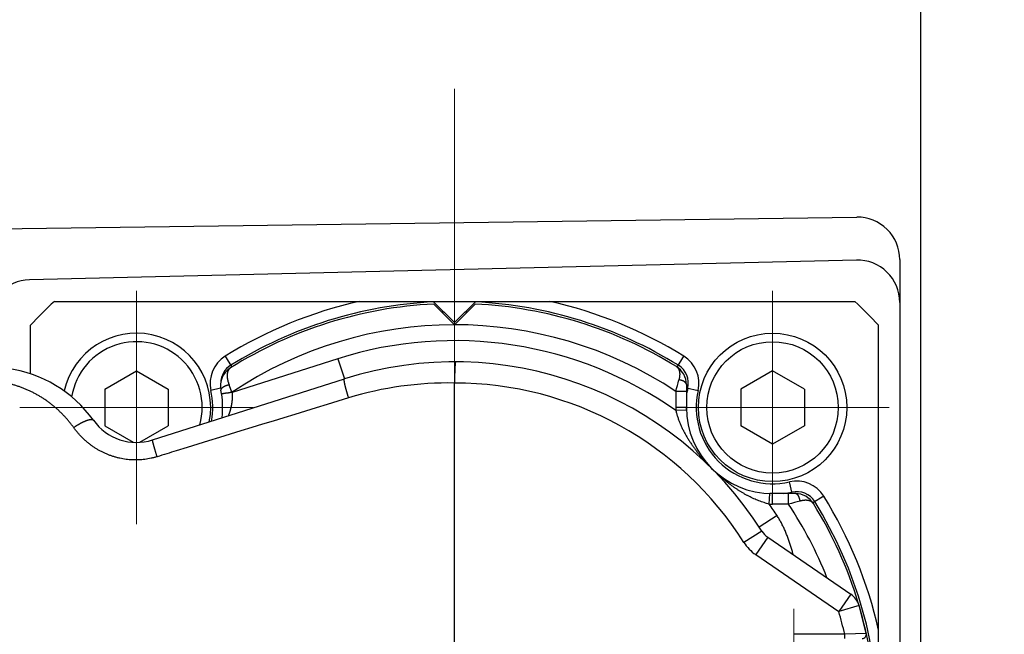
# Model space of a CAD drawing. Header units: millimetres. Extents: x 0 to 1300, y 0 to 891.
# Tile 35 of 142: x 578 to 624, y 302 to 331. Entities that reach past the tile are written whole.
import ezdxf

# ---------------------------------------------------------------- set-up
doc = ezdxf.new("R2010")
doc.units = ezdxf.units.MM
doc.header["$LTSCALE"] = 0.547069
doc.linetypes.add('CENTER', pattern=[50.8, 31.75, -6.35, 6.35, -6.35])
for name, color, linetype in [('NoLayerName_001', 7, 'Continuous'), ('NoLayerName_004', 7, 'Continuous'), ('NoLayerName_007', 7, 'Continuous')]:
    doc.layers.add(name, color=color, linetype=linetype)

# ---------------------------------------------------------------- blocks, each defined once
blk = doc.blocks.new('DIM_0002')
at = {"color": 3, "linetype": 'Continuous', "lineweight": 13}
blk.add_arc((67.226, 70.226), 67.226, 0, 270, dxfattribs=at)

msp = doc.modelspace()

# ---------------------------------------------------------------- linework, layer by layer
at = {"layer": 'NoLayerName_001', "color": 7, "linetype": 'Continuous', "lineweight": 25}
for p, q in [((620.1146, 207.5016), (620.1146, 387.5016)), ((541.6415, 320.4575), (617.0876, 321.4743)), ((617.067, 319.4529), (578.067, 318.5243)), ((619.1146, 319.4745), (619.1146, 275.5288)), ((581.6146, 313.3677), (583.1146, 314.2337)), ((583.1146, 314.2337), (584.6146, 313.3677)), ((613.1146, 314.2337), (611.6146, 313.3677)), ((614.6146, 313.3677), (613.1146, 314.2337)), ((581.6146, 313.3677), (581.6146, 311.6356)), ((584.6146, 313.3677), (584.6146, 311.6356)), ((611.6146, 313.3677), (611.6146, 311.6356)), ((614.6146, 313.3677), (614.6146, 311.6356)), ((581.6146, 311.6356), (582.9647, 310.8561)), ((583.2645, 310.8561), (584.6146, 311.6356)), ((613.1146, 310.7696), (611.6146, 311.6356)), ((614.6146, 311.6356), (613.1146, 310.7696))]:
    msp.add_line(p, q, dxfattribs=at)
at = {"layer": 'NoLayerName_001', "color": 60, "linetype": 'CENTER', "lineweight": 13}
msp.add_line((598.1146, 254.5707), (598.1146, 328.8987), dxfattribs=at)
at = {"layer": 'NoLayerName_001', "color": 110, "linetype": 'CENTER', "lineweight": 13}
for p, q in [((583.1146, 307.0016), (583.1146, 318.0016)), ((613.1146, 308.4384), (613.1146, 318.0016)), ((577.6146, 312.5016), (588.6146, 312.5016)), ((618.6146, 312.5016), (609.0514, 312.5016)), ((614.1146, 292.0016), (614.1146, 303.0016))]:
    msp.add_line(p, q, dxfattribs=at)
at = {"layer": 'NoLayerName_001', "color": 7, "linetype": 'Continuous', "lineweight": 25}
for radius in [3.5, 3.1]:
    msp.add_circle((613.1146, 312.5016), radius, dxfattribs=at)
for centre, radius, start, end in [((617.1146, 319.4745), 2, 360, 90.77213), ((617.1146, 317.4534), 2, 360, 91.36393), ((578.1146, 316.5249), 2, 91.36393, 180), ((583.1146, 312.5016), 3.5, 348.76704, 167.19743), ((583.1146, 312.5016), 3.1, 344.60366, 170.69438)]:
    msp.add_arc(centre, radius, start, end, dxfattribs=at)
at = {"layer": 'NoLayerName_004', "color": 30, "linetype": 'Continuous', "lineweight": 25}
for p, q in [((598.1146, 281.3516), (598.1146, 313.6516)), ((612.6059, 306.6736), (611.7609, 306.1388)), ((612.8853, 306.3837), (612.3198, 305.5589)), ((612.8853, 306.3837), (616.8003, 303.6993)), ((612.3198, 305.5589), (616.2348, 302.8745)), ((616.8003, 303.6993), (616.2348, 302.8745)), ((617.1936, 303.1588), (616.2348, 302.8745)), ((617.5348, 301.8453), (617.1936, 303.1588)), ((616.5189, 301.8016), (614.1146, 301.8016)), ((617.5348, 301.8453), (616.5189, 301.8016)), ((616.5189, 301.6016), (616.5189, 301.8016))]:
    msp.add_line(p, q, dxfattribs=at)
for centre, radius, start, end in [((598.1146, 297.5016), 17.15, 32.33094, 107.63848), ((576.2046, 308.4016), 6, 35.61621, 82.21634), ((597.8173, 297.5775), 16.0766, 88.94034, 106.98953), ((598.1146, 297.5016), 16.15, 32.33094, 90), ((583.1146, 313.3516), 2.5, 215.61621, 287.63848), ((613.4509, 307.2084), 1, 212.33094, 235.56232), ((613.4509, 307.2084), 2, 212.33094, 235.56232), ((616.2348, 302.8745), 1, 16.51576, 55.56232), ((598.1146, 297.5016), 18.9, 13.15071, 16.51583), ((598.1146, 297.5016), 19.9, 2.96946, 16.51576), ((617.3395, 301.8016), 0.2, 270.01763, 12.60384)]:
    msp.add_arc(centre, radius, start, end, dxfattribs=at)
for points, knots in [([(598.1663, 314.6516), (598.1635, 314.6467), (598.1567, 314.6378), (598.1546, 314.6209), (598.1513, 314.6046), (598.1491, 314.588), (598.147, 314.5714), (598.1452, 314.5548), (598.1435, 314.5382), (598.1419, 314.5215), (598.1405, 314.5048), (598.1392, 314.4881), (598.1379, 314.4714), (598.1367, 314.4546), (598.1356, 314.4379), (598.1345, 314.4212), (598.1335, 314.4045), (598.1326, 314.3878), (598.1316, 314.3711), (598.1308, 314.3544), (598.1299, 314.3377), (598.1291, 314.321), (598.1284, 314.3043), (598.1274, 314.282), (598.1262, 314.2541), (598.125, 314.2206), (598.1238, 314.1872), (598.1227, 314.1537), (598.1217, 314.1202), (598.1208, 314.0868), (598.1198, 314.0477), (598.1188, 314.0031), (598.1179, 313.9585), (598.1171, 313.9194), (598.1166, 313.886), (598.1161, 313.8525), (598.1156, 313.819), (598.1153, 313.7855), (598.115, 313.7521), (598.1148, 313.7297), (598.1148, 313.7186)], [0, 0, 0, 0, 0.01664224, 0.03295267, 0.0499136, 0.06667326, 0.08332871, 0.10001776, 0.11674478, 0.13349863, 0.15026768, 0.16703989, 0.18380377, 0.2005565, 0.21730025, 0.23403721, 0.2507695, 0.26749921, 0.28422836, 0.30095895, 0.31769216, 0.33442777, 0.35116539, 0.36790464, 0.40138641, 0.43486977, 0.4683515, 0.50183064, 0.53530795, 0.56878422, 0.60226015, 0.65247474, 0.70269057, 0.73616824, 0.76964612, 0.80312408, 0.83660201, 0.87007981, 0.90355746, 0.93703495, 0.93703495, 0.93703495, 0.93703495]), ([(580.1525, 311.5522), (580.1206, 311.5954), (580.0576, 311.6827), (579.9574, 311.8094), (579.8538, 311.9334), (579.7464, 312.0542), (579.6353, 312.1718), (579.5208, 312.286), (579.4028, 312.3966), (579.2815, 312.5036), (579.1571, 312.6069), (579.0296, 312.7063), (578.8991, 312.8018), (578.7659, 312.8932), (578.6299, 312.9806), (578.4913, 313.0637), (578.3503, 313.1426), (578.2069, 313.2171), (578.0613, 313.2872), (577.9136, 313.3528), (577.7639, 313.4138), (577.6123, 313.4701), (577.4591, 313.5217), (577.3043, 313.5685), (577.148, 313.6104), (576.9904, 313.6473), (576.8318, 313.6792), (576.6722, 313.7061), (576.512, 313.7279), (576.3512, 313.7444), (576.1901, 313.7563), (576.0825, 313.7592), (576.0288, 313.7612)], [0, 0, 0, 0, 0.1613451, 0.3228223, 0.4844054, 0.6460675, 0.8077812, 0.9695195, 1.131256, 1.2929664, 1.4546419, 1.6162875, 1.7779079, 1.9395082, 2.1010935, 2.2626697, 2.4242438, 2.5858228, 2.74741, 2.9090084, 3.0706226, 3.2322587, 3.393925, 3.5556326, 3.7173937, 3.8791957, 4.0410038, 4.202783, 4.3644996, 4.5261221, 4.6876217, 4.848973, 4.848973, 4.848973, 4.848973]), ([(592.9101, 313.7848), (592.9097, 313.7913), (592.9092, 313.8052), (592.9069, 313.8269), (592.9152, 313.8392), (592.918, 313.8454)], [0, 0, 0, 0, 0.019790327, 0.042224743, 0.062479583, 0.062479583, 0.062479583, 0.062479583]), ([(593.1197, 312.9525), (593.1157, 312.9655), (593.1076, 312.9916), (593.0957, 313.0308), (593.0858, 313.0635), (593.078, 313.0896), (593.0722, 313.1093), (593.0664, 313.1289), (593.0607, 313.1486), (593.0549, 313.1682), (593.0493, 313.1879), (593.0436, 313.2076), (593.038, 313.2273), (593.0325, 313.247), (593.027, 313.2667), (593.0215, 313.2864), (593.016, 313.3062), (593.0107, 313.3259), (593.0053, 313.3457), (593, 313.3654), (592.9948, 313.3852), (592.9896, 313.405), (592.9844, 313.4249), (592.9794, 313.4447), (592.9743, 313.4646), (592.9694, 313.4845), (592.9645, 313.5044), (592.9597, 313.5244), (592.955, 313.5443), (592.9503, 313.5642), (592.9458, 313.5841), (592.9414, 313.6039), (592.9371, 313.6238), (592.9329, 313.6439), (592.9288, 313.664), (592.925, 313.6843), (592.9213, 313.7048), (592.9179, 313.7253), (592.9148, 313.7455), (592.9121, 313.7653), (592.9108, 313.7784), (592.9101, 313.7848)], [0, 0, 0, 0, 0.04095616, 0.08191622, 0.12287824, 0.14335941, 0.16384036, 0.18432088, 0.20480073, 0.2252797, 0.24575758, 0.26623415, 0.2867092, 0.30718253, 0.32765395, 0.34812324, 0.36859034, 0.38905632, 0.40952307, 0.4299925, 0.45046653, 0.47094712, 0.49143624, 0.51193588, 0.5324464, 0.55296046, 0.57346853, 0.59396117, 0.61442893, 0.63486244, 0.6552525, 0.67560763, 0.69597119, 0.71639104, 0.73691562, 0.75759398, 0.77845157, 0.79931004, 0.81988995, 0.83991336, 0.85922036, 0.85922036, 0.85922036, 0.85922036]), ([(598.1148, 313.7186), (598.1147, 313.7074), (598.1146, 313.6851), (598.1146, 313.6628), (598.1146, 313.6516)], [0, 0, 0, 0, 0.033477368, 0.066954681, 0.066954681, 0.066954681, 0.066954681]), ([(593.1197, 312.9525), (590.4106, 312.1197), (587.3994, 311.1977), (584.3904, 310.2685), (584.0895, 310.1756)], [0, 0, 0, 0, 8.5028407, 9.4476008, 9.4476008, 9.4476008, 9.4476008]), ([(580.1525, 311.5522), (580.1606, 311.5577), (580.1767, 311.5689), (580.201, 311.5855), (580.2254, 311.6018), (580.2499, 311.618), (580.2746, 311.634), (580.2994, 311.6497), (580.3244, 311.6653), (580.3494, 311.6806), (580.3746, 311.6958), (580.4, 311.7107), (580.4254, 311.7254), (580.451, 311.7399), (580.4767, 311.7541), (580.5025, 311.7681), (580.5285, 311.7819), (580.5546, 311.7953), (580.5808, 311.8085), (580.6073, 311.8212), (580.634, 311.8336), (580.6608, 311.8456), (580.6879, 311.8571), (580.7152, 311.8681), (580.7428, 311.8787), (580.7706, 311.8887), (580.7986, 311.8981), (580.8267, 311.9068), (580.8548, 311.9147), (580.883, 311.9218), (580.9114, 311.9277), (580.9408, 311.9319), (580.9713, 311.9338), (581.0028, 311.9332), (581.0333, 311.9279), (581.0624, 311.9175), (581.0752, 311.9022), (581.0823, 311.8958)], [0, 0, 0, 0, 0.0293833, 0.0587725, 0.0881664, 0.1175635, 0.1469628, 0.176363, 0.205763, 0.2351618, 0.2645585, 0.2939519, 0.3233414, 0.352726, 0.3821051, 0.4114786, 0.4408477, 0.4702147, 0.4995831, 0.5289573, 0.5583434, 0.5877485, 0.6171815, 0.6466526, 0.676174, 0.705752, 0.7353199, 0.7647708, 0.7940021, 0.8229278, 0.8517718, 0.8811405, 0.9117574, 0.9436693, 0.9751054, 1.0048376, 1.0335365, 1.0335365, 1.0335365, 1.0335365]), ([(584.0895, 310.1756), (584.042, 310.1621), (583.9474, 310.1335), (583.803, 310.0998), (583.6572, 310.0716), (583.5101, 310.0498), (583.3622, 310.0342), (583.2136, 310.0251), (583.0649, 310.0223), (582.9162, 310.0259), (582.7678, 310.036), (582.6201, 310.0524), (582.4733, 310.0751), (582.3276, 310.1039), (582.1833, 310.1388), (582.0405, 310.1798), (581.8996, 310.2266), (581.7608, 310.2793), (581.6244, 310.3377), (581.4904, 310.4018), (581.3592, 310.4712), (581.2309, 310.546), (581.1057, 310.626), (580.9838, 310.711), (580.8655, 310.8009), (580.751, 310.8956), (580.6403, 310.9949), (580.5338, 311.0984), (580.4314, 311.2061), (580.3336, 311.3177), (580.2399, 311.4326), (580.182, 311.5126), (580.1525, 311.5522)], [0, 0, 0, 0, 0.1480235, 0.2963009, 0.4447848, 0.5934224, 0.7421582, 0.8909357, 1.0396997, 1.1883992, 1.3370192, 1.4855812, 1.6341021, 1.7825927, 1.9310595, 2.0795054, 2.2279313, 2.3763401, 2.5247463, 2.6731644, 2.8216044, 2.9700727, 3.1185737, 3.2671105, 3.4156863, 3.5642927, 3.7129005, 3.8614734, 4.0099705, 4.1583483, 4.3065616, 4.4545655, 4.4545655, 4.4545655, 4.4545655]), ([(584.0895, 310.1756), (584.084, 310.1931), (584.0731, 310.2281), (584.057, 310.2806), (584.0409, 310.3332), (584.0263, 310.3814), (584.0131, 310.4252), (584.0013, 310.4647), (583.9896, 310.5042), (583.9793, 310.5394), (583.9703, 310.5702), (583.9626, 310.5966), (583.955, 310.623), (583.9475, 310.6494), (583.94, 310.6758), (583.9326, 310.7023), (583.9252, 310.7288), (583.9192, 310.7508), (583.9144, 310.7685), (583.9108, 310.7818), (583.9073, 310.795), (583.9038, 310.8083), (583.9003, 310.8216), (583.8969, 310.835), (583.8935, 310.8483), (583.8902, 310.8617), (583.8869, 310.875), (583.8838, 310.8884), (583.8807, 310.9018), (583.8778, 310.9151), (583.875, 310.9286), (583.8728, 310.9421), (583.8699, 310.9557), (583.8717, 310.9647), (583.8721, 310.9692)], [0, 0, 0, 0, 0.05495586, 0.10991176, 0.1648682, 0.21982534, 0.26104291, 0.30225946, 0.34347438, 0.38468868, 0.41216593, 0.43964506, 0.46712698, 0.49461175, 0.52209606, 0.54957578, 0.57704686, 0.60450594, 0.61823315, 0.63196211, 0.64569542, 0.65943571, 0.67318563, 0.68694786, 0.70072329, 0.71450108, 0.72826583, 0.74200238, 0.75569592, 0.7693376, 0.78305408, 0.79704404, 0.81041557, 0.82411433, 0.82411433, 0.82411433, 0.82411433])]:
    msp.add_open_spline(points, degree=3, knots=knots, dxfattribs=at)
at = {"layer": 'NoLayerName_007', "color": 30, "linetype": 'Continuous', "lineweight": 25}
for p, q in [((579.24, 317.5016), (616.9892, 317.5016)), ((597.1146, 317.5016), (598.1146, 316.5016)), ((598.1146, 316.4016), (597.1385, 317.3777)), ((599.1146, 317.5016), (598.1146, 316.5016)), ((599.0906, 317.3777), (598.1146, 316.4016)), ((578.1146, 314.0866), (578.1146, 316.3762)), ((618.1146, 278.627), (618.1146, 316.3762)), ((587.2943, 314.9135), (587.6123, 314.4018)), ((608.6165, 314.4012), (608.9349, 314.9135)), ((592.615, 314.7984), (587.6223, 313.2109)), ((592.615, 314.7984), (592.918, 313.8454)), ((583.8721, 310.9692), (592.918, 313.8454)), ((609.0514, 313.5786), (609.0514, 312.5016)), ((587.0818, 313.4096), (586.6239, 313.3048)), ((587.2699, 313.1647), (587.1277, 313.1376)), ((587.6208, 313.2207), (587.2699, 313.1647)), ((609.0514, 313.2586), (608.5514, 313.2586)), ((608.5514, 313.2586), (608.5514, 312.5016)), ((609.0514, 313.4316), (609.6053, 313.3048)), ((609.0514, 312.5016), (608.5514, 312.5016)), ((609.0537, 312.3657), (608.5539, 312.3489)), ((609.0537, 312.3657), (609.0514, 312.5016)), ((614.0445, 308.4384), (613.9177, 308.9924)), ((612.9619, 307.941), (612.9786, 308.4407)), ((613.1146, 308.4384), (612.9786, 308.4407)), ((614.1916, 308.4384), (613.1146, 308.4384)), ((613.1146, 307.9384), (613.1146, 308.4384)), ((613.8716, 307.9384), (613.8716, 308.4384)), ((613.8716, 307.9384), (613.1146, 307.9384)), ((615.5264, 308.3219), (615.0143, 308.0036)), ((613.3268, 307.4018), (612.4886, 306.8563))]:
    msp.add_line(p, q, dxfattribs=at)
for centre, radius, start, end in [((598.1146, 297.5016), 27.5, 133.34176, 136.65824), ((598.1146, 297.5016), 20.5, 102.68038, 121.85813), ((598.1146, 297.5016), 19.9, 92.81135, 122.08492), ((598.1146, 297.5016), 20, 92.79761, 121.85813), ((598.1146, 297.5016), 19.9, 58.28082, 87.18865), ((598.1146, 297.5016), 20, 58.14187, 87.20239), ((598.1146, 297.5016), 20.5, 58.14187, 77.31962), ((598.1146, 297.5016), 27.5, 43.34176, 46.65824), ((598.1146, 297.5016), 19.5, 91.45091, 91.7299), ((598.1146, 297.5016), 19.5, 88.27012, 88.54909), ((598.1146, 297.5016), 18.9, 56.48114, 123.72643), ((598.1146, 297.5016), 18.15, 54.88859, 107.63848), ((588.0861, 313.6394), 1.5, 121.85813, 192.891), ((608.1431, 313.6394), 1.5, 347.109, 58.14187), ((588.0861, 313.6394), 1, 121.85813, 178.68589), ((608.0514, 313.5786), 1, 0, 58.28082), ((608.1431, 313.6394), 1, 347.109, 58.14187), ((588.0754, 313.5149), 1, 122.08492, 191.54397), ((571.0798, 306.938), 17.6939, 20.79811, 21.99869), ((534.1413, 333.4643), 77.1046, 344.807952, 345.226765), ((583.1146, 312.5016), 3.6, 349.64723, 12.891), ((583.1146, 312.5016), 4.0632, 353.25105, 11.54397), ((583.1146, 312.5016), 4.5632, 8.94195, 9.06676), ((613.1146, 312.5016), 4.1, 167.109, 172.48114), ((613.1146, 312.5016), 3.6, 167.109, 282.891), ((613.1146, 312.5016), 4.5632, 180, 181.91634), ((613.1146, 312.5016), 4.0632, 180, 270), ((614.2524, 307.5302), 1.5, 31.85813, 102.891), ((613.1146, 312.5016), 4.1, 277.51897, 282.891), ((614.2524, 307.5302), 1, 31.85813, 102.891), ((614.1916, 307.4384), 1, 31.71918, 90), ((598.1146, 297.5016), 18.15, 33.05618, 35.1116), ((613.1146, 312.5016), 4.5632, 268.08238, 270), ((634.1038, 233.4292), 77.2073, 104.773514, 105.19177), ((598.1146, 297.5016), 18.9, 21.6414, 33.51886), ((598.1146, 297.5016), 19.9, 16.89608, 31.71918), ((598.1146, 297.5016), 20, 328.14187, 31.85813), ((598.1146, 297.5016), 20.5, 12.68038, 31.85813)]:
    msp.add_arc(centre, radius, start, end, dxfattribs=at)
for points, knots in [([(608.5771, 314.4293), (608.5834, 314.425), (608.5961, 314.4169), (608.6136, 314.4023), (608.63, 314.3866), (608.6452, 314.3696), (608.6592, 314.3515), (608.6717, 314.3325), (608.6829, 314.3127), (608.6928, 314.2922), (608.7014, 314.2712), (608.7088, 314.2498), (608.7151, 314.228), (608.7205, 314.2059), (608.7249, 314.1837), (608.7284, 314.1613), (608.7311, 314.1388), (608.733, 314.1163), (608.7341, 314.0937), (608.7346, 314.0711), (608.7343, 314.0484), (608.7335, 314.0258), (608.732, 314.0032), (608.7301, 313.9807), (608.7276, 313.9582), (608.7245, 313.9358), (608.721, 313.9135), (608.7171, 313.8912), (608.7127, 313.869), (608.7079, 313.8469), (608.7027, 313.825), (608.6989, 313.8104), (608.6971, 313.8031)], [0, 0, 0, 0, 0.02260245, 0.04529495, 0.06806757, 0.09088975, 0.11371491, 0.13648514, 0.1591798, 0.18184559, 0.20451673, 0.22720764, 0.24991502, 0.27261986, 0.29529289, 0.3179328, 0.34055642, 0.36317589, 0.38579859, 0.40842738, 0.431061, 0.45369433, 0.47631954, 0.49893577, 0.52154714, 0.54415635, 0.56676464, 0.58937187, 0.61197659, 0.6345761, 0.65716655, 0.67974298, 0.67974298, 0.67974298, 0.67974298]), ([(587.5442, 314.3621), (587.5365, 314.3566), (587.5205, 314.3462), (587.4992, 314.3268), (587.4796, 314.3057), (587.462, 314.2826), (587.4465, 314.2582), (587.4331, 314.2327), (587.4218, 314.2063), (587.4125, 314.1792), (587.405, 314.1515), (587.3991, 314.1235), (587.3948, 314.0951), (587.3917, 314.0666), (587.3898, 314.038), (587.3891, 314.0095), (587.3894, 313.9809), (587.3907, 313.9524), (587.3929, 313.9239), (587.396, 313.8955), (587.4, 313.8672), (587.4047, 313.839), (587.4101, 313.811), (587.4161, 313.7831), (587.4228, 313.7553), (587.4301, 313.7278), (587.438, 313.7003), (587.4465, 313.6731), (587.4555, 313.646), (587.465, 313.6191), (587.475, 313.5924), (587.482, 313.5748), (587.4855, 313.5659)], [0, 0, 0, 0, 0.02852447, 0.05720515, 0.08604299, 0.11497776, 0.14390264, 0.17268868, 0.20134432, 0.22996346, 0.25860173, 0.28727742, 0.3159761, 0.34465516, 0.37327313, 0.40184695, 0.43039938, 0.4589464, 0.48749757, 0.51605652, 0.54462135, 0.57318509, 0.6017388, 0.63028388, 0.65882432, 0.68736248, 0.71589918, 0.74443374, 0.77296409, 0.8014868, 0.82999719, 0.8584894, 0.8584894, 0.8584894, 0.8584894]), ([(587.4855, 313.5659), (587.481, 313.5648), (587.472, 313.5625), (587.4585, 313.5588), (587.4451, 313.5551), (587.4317, 313.5512), (587.4183, 313.5472), (587.405, 313.543), (587.3917, 313.5387), (587.3785, 313.5342), (587.3653, 313.5296), (587.3522, 313.5248), (587.3391, 313.5199), (587.3261, 313.5148), (587.3132, 313.5096), (587.3003, 313.5042), (587.2874, 313.4986), (587.2747, 313.4929), (587.2621, 313.4869), (587.2496, 313.4807), (587.2372, 313.4742), (587.225, 313.4675), (587.2129, 313.4605), (587.201, 313.4532), (587.1892, 313.4456), (587.1777, 313.4377), (587.1664, 313.4294), (587.1554, 313.4209), (587.1448, 313.4119), (587.1346, 313.4025), (587.1249, 313.3924), (587.1159, 313.3814), (587.1079, 313.3693), (587.1012, 313.3563), (587.0965, 313.3427), (587.0938, 313.3287), (587.0953, 313.3194), (587.0956, 313.3148)], [0, 0, 0, 0, 0.01394916, 0.02790011, 0.04185262, 0.05580654, 0.06976179, 0.08371837, 0.09767637, 0.11163597, 0.12559742, 0.13956107, 0.15352737, 0.16749684, 0.18146981, 0.1954444, 0.20941814, 0.22338938, 0.23735734, 0.25132221, 0.26528522, 0.27924875, 0.29321634, 0.30719286, 0.32118407, 0.33518163, 0.34916024, 0.36309722, 0.3769746, 0.39081379, 0.40472684, 0.41888189, 0.43342899, 0.44810004, 0.4625486, 0.47662294, 0.49048091, 0.49048091, 0.49048091, 0.49048091]), ([(609.0514, 313.5786), (609.051, 313.5836), (609.0508, 313.5936), (609.0474, 313.6083), (609.0425, 313.6227), (609.0359, 313.6365), (609.0281, 313.6496), (609.0193, 313.6618), (609.0095, 313.6733), (608.9989, 313.6839), (608.9876, 313.6938), (608.9758, 313.7031), (608.9635, 313.7117), (608.9509, 313.7198), (608.938, 313.7275), (608.9249, 313.7347), (608.9116, 313.7414), (608.898, 313.7478), (608.8843, 313.7537), (608.8705, 313.7593), (608.8565, 313.7646), (608.8424, 313.7695), (608.8282, 313.7741), (608.8139, 313.7784), (608.7995, 313.7824), (608.785, 313.7861), (608.7705, 313.7896), (608.7559, 313.7928), (608.7413, 313.7958), (608.7266, 313.7984), (608.7119, 313.8009), (608.702, 313.8024), (608.6971, 313.8031)], [0, 0, 0, 0, 0.01491676, 0.02994017, 0.04510268, 0.06036046, 0.07561268, 0.09074001, 0.10576138, 0.12074446, 0.13573001, 0.15073427, 0.16575225, 0.18076119, 0.19573964, 0.21069537, 0.22563841, 0.24057611, 0.25551332, 0.27045252, 0.28539399, 0.30033601, 0.31527558, 0.33021264, 0.34514843, 0.36008361, 0.37501828, 0.38995205, 0.40488401, 0.41981278, 0.43473652, 0.44965298, 0.44965298, 0.44965298, 0.44965298]), ([(587.2699, 313.1647), (587.2683, 313.1643), (587.2652, 313.1634), (587.2605, 313.1621), (587.2559, 313.1608), (587.2512, 313.1596), (587.2466, 313.1583), (587.2419, 313.1571), (587.2373, 313.1558), (587.2326, 313.1546), (587.2279, 313.1534), (587.2231, 313.1522), (587.2184, 313.151), (587.2136, 313.1498), (587.2087, 313.1486), (587.2038, 313.1474), (587.199, 313.1462), (587.1941, 313.145), (587.1892, 313.1439), (587.1844, 313.1428), (587.1797, 313.1418), (587.175, 313.1408), (587.1705, 313.1399), (587.1661, 313.1391), (587.1618, 313.1384), (587.1574, 313.1377), (587.1529, 313.1371), (587.1481, 313.1364), (587.1427, 313.1357), (587.1371, 313.1354), (587.1312, 313.1338), (587.1288, 313.1367), (587.1277, 313.1376)], [0, 0, 0, 0, 0.00485044, 0.00968433, 0.01450681, 0.01932303, 0.02413814, 0.0289573, 0.03378566, 0.03862839, 0.04349064, 0.04837757, 0.05329435, 0.05824615, 0.06323793, 0.06826404, 0.07330266, 0.07833066, 0.08332499, 0.08826263, 0.09312067, 0.09787628, 0.10250676, 0.1069896, 0.11132598, 0.11564661, 0.12012659, 0.12494096, 0.13026448, 0.13627086, 0.14231503, 0.14646538, 0.14646538, 0.14646538, 0.14646538]), ([(587.6223, 313.2109), (587.613, 313.2095), (587.5895, 313.2058), (587.5614, 313.2015), (587.538, 313.1978), (587.5239, 313.1956), (587.4959, 313.1909), (587.4678, 313.1861), (587.4397, 313.1816), (587.4257, 313.1794), (587.4116, 313.1773), (587.3975, 313.1752), (587.3834, 313.1733), (587.3692, 313.1716), (587.3551, 313.17), (587.3409, 313.1686), (587.3267, 313.1674), (587.3125, 313.1663), (587.2983, 313.1655), (587.2841, 313.165), (587.2746, 313.1648), (587.2699, 313.1647)], [0, 0, 0, 0, 0.02845454, 0.0711363, 0.08536148, 0.09958491, 0.11380672, 0.170704, 0.18493761, 0.19917796, 0.21342451, 0.22767438, 0.24192488, 0.25617378, 0.27041935, 0.28466042, 0.29889644, 0.31312754, 0.32735462, 0.34157937, 0.35580437, 0.35580437, 0.35580437, 0.35580437]), ([(587.6223, 313.2109), (587.6227, 313.2059), (587.6236, 313.1959), (587.6246, 313.1808), (587.6256, 313.1658), (587.6265, 313.1507), (587.6272, 313.1356), (587.6279, 313.1206), (587.6284, 313.1055), (587.6289, 313.0904), (587.6292, 313.0753), (587.6294, 313.0602), (587.6296, 313.0451), (587.6296, 313.0301), (587.6295, 313.015), (587.6293, 312.9999), (587.629, 312.9848), (587.6287, 312.9697), (587.6282, 312.9546), (587.6276, 312.9396), (587.6269, 312.9245), (587.6261, 312.9094), (587.6252, 312.8944), (587.6242, 312.8793), (587.6231, 312.8643), (587.6219, 312.8492), (587.6206, 312.8342), (587.6192, 312.8192), (587.6178, 312.8042), (587.6162, 312.7892), (587.6145, 312.7742), (587.6127, 312.7592), (587.6108, 312.7442), (587.6089, 312.7293), (587.6068, 312.7143), (587.6047, 312.6994), (587.6024, 312.6845), (587.6001, 312.6696), (587.5976, 312.6547), (587.5951, 312.6398), (587.5933, 312.6299), (587.5925, 312.6249)], [0, 0, 0, 0, 0.0150826, 0.0301665, 0.04525158, 0.06033773, 0.07542483, 0.09051274, 0.10560133, 0.12069046, 0.13577997, 0.1508697, 0.16595948, 0.18104915, 0.19613853, 0.21122743, 0.22631577, 0.24140363, 0.25649108, 0.2715782, 0.28666505, 0.30175168, 0.31683814, 0.33192446, 0.34701069, 0.36209682, 0.37718289, 0.39226889, 0.40735483, 0.4224407, 0.43752653, 0.45261235, 0.46769818, 0.48278401, 0.49786986, 0.5129557, 0.52804152, 0.5431273, 0.558213, 0.57329857, 0.58838398, 0.58838398, 0.58838398, 0.58838398]), ([(587.5925, 312.6249), (587.5916, 312.62), (587.5898, 312.6101), (587.587, 312.5953), (587.5841, 312.5805), (587.5811, 312.5657), (587.578, 312.5509), (587.5749, 312.5362), (587.5716, 312.5214), (587.5683, 312.5067), (587.5649, 312.492), (587.5614, 312.4774), (587.5578, 312.4627), (587.5541, 312.4481), (587.5503, 312.4335), (587.5465, 312.4189), (587.5426, 312.4043), (587.5386, 312.3898), (587.5345, 312.3753), (587.5303, 312.3608), (587.526, 312.3463), (587.5217, 312.3318), (587.5173, 312.3174), (587.5128, 312.303), (587.5082, 312.2887), (587.5036, 312.2743), (587.4988, 312.26), (587.494, 312.2457), (587.4892, 312.2314), (587.4842, 312.2172), (587.4792, 312.203), (587.474, 312.1888), (587.4688, 312.1746), (587.4636, 312.1605), (587.4583, 312.1463), (587.4529, 312.1323), (587.4475, 312.1182), (587.4437, 312.1089), (587.4419, 312.1042)], [0, 0, 0, 0, 0.01508519, 0.03017018, 0.04525504, 0.0603398, 0.07542449, 0.09050916, 0.10559382, 0.12067847, 0.13576313, 0.1508478, 0.16593244, 0.18101706, 0.19610162, 0.2111861, 0.22627046, 0.24135468, 0.2564387, 0.27152247, 0.28660593, 0.30168902, 0.31677166, 0.33185381, 0.34693572, 0.36201778, 0.37710034, 0.39218369, 0.40726722, 0.42234961, 0.43742959, 0.45250712, 0.4675872, 0.48267591, 0.49777172, 0.51284597, 0.52792616, 0.54300384, 0.54300384, 0.54300384, 0.54300384]), ([(608.5539, 312.3489), (608.5676, 312.2969), (608.5933, 312.1923), (608.6418, 312.0382), (608.6958, 311.8857), (608.7559, 311.7353), (608.8215, 311.5869), (608.8922, 311.4406), (608.9677, 311.2964), (609.0474, 311.1544), (609.131, 311.0148), (609.2182, 310.8774), (609.3084, 310.7423), (609.4016, 310.6096), (609.4977, 310.4791), (609.5965, 310.351), (609.6979, 310.2251), (609.8019, 310.1014), (609.9083, 309.9799), (610.0171, 309.8606), (610.1278, 309.7432), (610.2038, 309.6669), (610.2415, 309.6285)], [0, 0, 0, 0, 0.1614131, 0.322908, 0.484596, 0.6465426, 0.8087705, 0.9712636, 1.1339695, 1.2968033, 1.4596504, 1.6223697, 1.784816, 1.9469817, 2.1089231, 2.2706904, 2.4323273, 2.5938716, 2.7553545, 2.9168019, 3.0782336, 3.239664, 3.239664, 3.239664, 3.239664]), ([(612.9619, 307.941), (612.9201, 307.9518), (612.8363, 307.9722), (612.7122, 308.0096), (612.5892, 308.0505), (612.4676, 308.0956), (612.3474, 308.1443), (612.2286, 308.1964), (612.1113, 308.2516), (611.9955, 308.3098), (611.8813, 308.3707), (611.7685, 308.4343), (611.6571, 308.5004), (611.5472, 308.5689), (611.4386, 308.6395), (611.3314, 308.7122), (611.2255, 308.7869), (611.1209, 308.8635), (611.0177, 308.9419), (610.9158, 309.0222), (610.8153, 309.1041), (610.7162, 309.1878), (610.6184, 309.273), (610.522, 309.3597), (610.4271, 309.4479), (610.3334, 309.5373), (610.2722, 309.5982), (610.2415, 309.6285)], [0, 0, 0, 0, 0.1294183, 0.2589245, 0.3885276, 0.5182126, 0.6479427, 0.7776606, 0.9072938, 1.0368264, 1.1663029, 1.2957602, 1.4252247, 1.5547133, 1.6842334, 1.8137864, 1.9433738, 2.0729946, 2.2026449, 2.3323181, 2.4620052, 2.5916943, 2.7213715, 2.8510202, 2.9806218, 3.1101557, 3.2395991, 3.2395991, 3.2395991, 3.2395991]), ([(614.4161, 308.0841), (614.4153, 308.0891), (614.4139, 308.0989), (614.4114, 308.1136), (614.4087, 308.1283), (614.4058, 308.1429), (614.4026, 308.1575), (614.3991, 308.1721), (614.3954, 308.1865), (614.3913, 308.2009), (614.387, 308.2152), (614.3824, 308.2294), (614.3775, 308.2435), (614.3723, 308.2575), (614.3667, 308.2714), (614.3607, 308.2851), (614.3544, 308.2986), (614.3476, 308.312), (614.3404, 308.3251), (614.3328, 308.338), (614.3247, 308.3506), (614.316, 308.3629), (614.3068, 308.3747), (614.2969, 308.3859), (614.2862, 308.3965), (614.2748, 308.4063), (614.2625, 308.4152), (614.2494, 308.423), (614.2356, 308.4295), (614.2213, 308.4344), (614.2066, 308.4378), (614.1966, 308.4381), (614.1916, 308.4384)], [0, 0, 0, 0, 0.01491646, 0.02984021, 0.04476899, 0.05970095, 0.07463473, 0.0895694, 0.10450458, 0.11944038, 0.13437745, 0.14931702, 0.16425905, 0.17920053, 0.19413973, 0.20907694, 0.22401465, 0.2389577, 0.25391344, 0.26889189, 0.28390084, 0.29891883, 0.3139231, 0.32890865, 0.34389173, 0.35891311, 0.37404044, 0.38929266, 0.40455044, 0.41971295, 0.43473636, 0.44965313, 0.44965313, 0.44965313, 0.44965313]), ([(615.0422, 307.9642), (615.038, 307.9704), (615.0298, 307.9831), (615.0153, 308.0006), (614.9995, 308.0171), (614.9825, 308.0323), (614.9644, 308.0462), (614.9454, 308.0588), (614.9256, 308.0699), (614.9052, 308.0798), (614.8842, 308.0884), (614.8628, 308.0958), (614.8409, 308.1022), (614.8189, 308.1075), (614.7966, 308.1119), (614.7743, 308.1155), (614.7518, 308.1181), (614.7292, 308.12), (614.7066, 308.1212), (614.684, 308.1216), (614.6614, 308.1214), (614.6388, 308.1205), (614.6162, 308.1191), (614.5936, 308.1171), (614.5712, 308.1146), (614.5488, 308.1116), (614.5264, 308.1081), (614.5042, 308.1041), (614.482, 308.0997), (614.4599, 308.0949), (614.4379, 308.0898), (614.4233, 308.086), (614.416, 308.0841)], [0, 0, 0, 0, 0.02260238, 0.04529479, 0.06806737, 0.09088958, 0.11371484, 0.13648521, 0.15917998, 0.18184584, 0.20451697, 0.22720782, 0.24991508, 0.27261977, 0.29529266, 0.31793244, 0.34055598, 0.36317541, 0.3857981, 0.40842693, 0.4310606, 0.453694, 0.47631927, 0.49893554, 0.52154692, 0.54415612, 0.56676438, 0.58937156, 0.61197621, 0.63457566, 0.65716605, 0.67974245, 0.67974245, 0.67974245, 0.67974245]), ([(614.0888, 305.5585), (614.08, 305.5907), (614.0627, 305.6551), (614.0354, 305.7513), (614.0073, 305.8474), (613.9782, 305.9431), (613.948, 306.0385), (613.9168, 306.1335), (613.8843, 306.2282), (613.8506, 306.3225), (613.8156, 306.4163), (613.7792, 306.5097), (613.7415, 306.6026), (613.7023, 306.6949), (613.6615, 306.7865), (613.6191, 306.8774), (613.5751, 306.9674), (613.5293, 307.0565), (613.4817, 307.1447), (613.4321, 307.2316), (613.3808, 307.3176), (613.3446, 307.3736), (613.3268, 307.4018)], [0, 0, 0, 0, 0.100029, 0.2000659, 0.3001086, 0.4001568, 0.5002122, 0.6002785, 0.7003618, 0.8004705, 0.9006153, 1.0008096, 1.1010611, 1.2013464, 1.3016381, 1.4019135, 1.5021554, 1.6023522, 1.7024985, 1.8025952, 1.90265, 2.0026781, 2.0026781, 2.0026781, 2.0026781])]:
    msp.add_open_spline(points, degree=3, knots=knots, dxfattribs=at)

# ---------------------------------------------------------------- block references
at = {"layer": 'NoLayerName_001', "color": 3, "linetype": 'Continuous', "lineweight": 13}
msp.add_blockref('DIM_0002', (530.8889, 227.276), dxfattribs=at)

doc.saveas('drawing.dxf')
